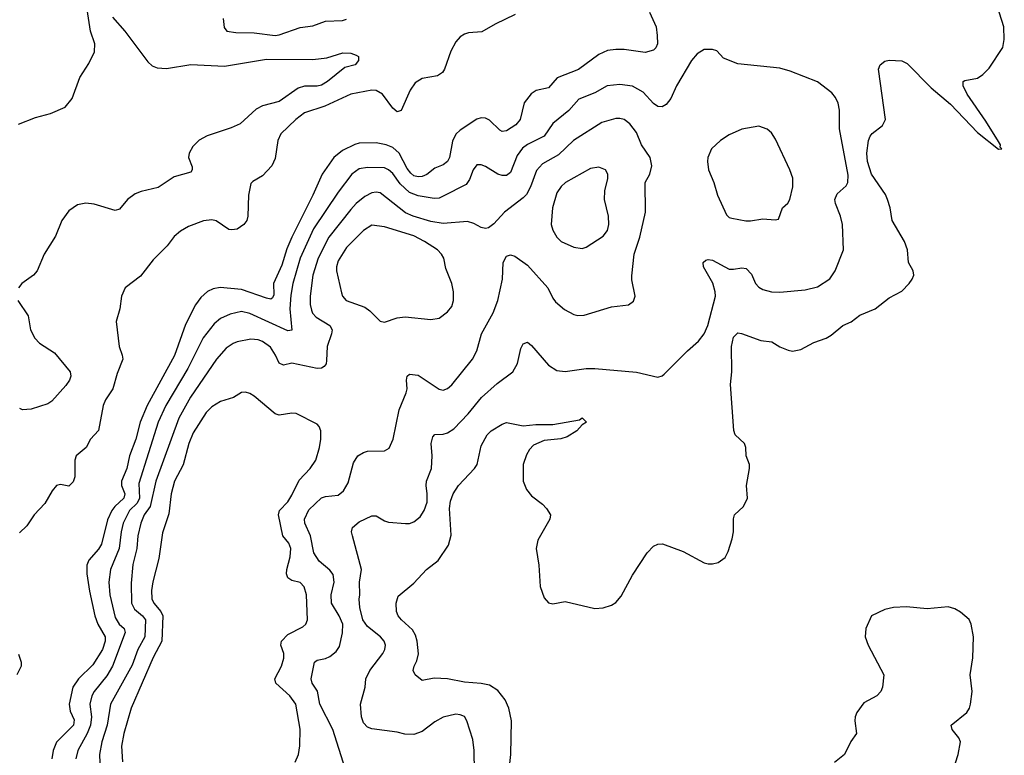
# Model space of a CAD drawing. Header units: inches. Extents: x 1839270 to 1929235, y 762242 to 910350.
# Tile 143 of 256: x 1913316 to 1917998, y 805567 to 809065. Entities that reach past the tile are written whole.
import ezdxf

# ---------------------------------------------------------------- set-up
doc = ezdxf.new("R2010")
doc.units = ezdxf.units.IN
doc.header["$MEASUREMENT"] = 0
doc.layers.add('B9810', color=7, linetype='Continuous')

msp = doc.modelspace()

# ---------------------------------------------------------------- linework, layer by layer
at = {"layer": 'B9810', "color": 5}
for points, elevation in [([(1913310, 808567.7), (1913390, 808599.4), (1913462, 808618), (1913531.1, 808648.9), (1913565.6, 808690), (1913600.9, 808790), (1913643.7, 808856.3), (1913672, 808912), (1913672.3, 808950), (1913652.3, 809010), (1913632.9, 809132.9)], 560), ([(1916310, 809100.5), (1916341.8, 809030), (1916346.9, 808990), (1916348.7, 808950), (1916340.4, 808930), (1916330, 808919.6), (1916290, 808908.3), (1916190, 808923.5), (1916150, 808923.1), (1916110, 808917.8), (1916070, 808899.3), (1915973, 808827), (1915871.2, 808788.8), (1915830, 808740.4), (1915772.1, 808727.9), (1915747.6, 808712.4), (1915715.2, 808670), (1915695.8, 808590), (1915674.8, 808565.2), (1915630, 808536.8), (1915610, 808533.1), (1915599.1, 808539.1), (1915550, 808586.2), (1915530, 808596.4), (1915510, 808598), (1915490, 808591.1), (1915410, 808539.8), (1915390, 808519.8), (1915373.2, 808486.8), (1915358.7, 808410), (1915350, 808389.8), (1915330, 808374.7), (1915290, 808359.1), (1915252.1, 808327.9), (1915230, 808318.4), (1915210, 808316.9), (1915190, 808322.9), (1915174.9, 808334.9), (1915157.7, 808357.7), (1915120.5, 808430), (1915090, 808456.2), (1915058, 808470), (1915010, 808478.3), (1914930, 808476.8), (1914910, 808471.5), (1914850, 808442.4), (1914810, 808409.8), (1914753.5, 808330), (1914709.7, 808230.3), (1914609.1, 808030), (1914585.8, 807974.2), (1914562.4, 807897.6), (1914521.9, 807810), (1914524.1, 807755.9), (1914518, 807742), (1914510, 807736.4), (1914490, 807741), (1914370, 807781.3), (1914268.4, 807791.6), (1914234.9, 807785.1), (1914208.3, 807771.7), (1914177.1, 807742.9), (1914151, 807709), (1914104.6, 807615.4), (1914052.2, 807467.8), (1913921.4, 807230), (1913888.5, 807151.5), (1913867.7, 807070), (1913837.9, 806990), (1913824.7, 806930), (1913800.1, 806870), (1913799.2, 806850), (1913816, 806810), (1913811.6, 806790), (1913767.8, 806750), (1913753.9, 806730), (1913733.8, 806686.2), (1913704.6, 806570), (1913690, 806546.5), (1913645.1, 806494.9), (1913634.8, 806470), (1913634.4, 806430), (1913647.1, 806347.1), (1913672.9, 806230), (1913687.5, 806190), (1913721.8, 806130), (1913722.3, 806110), (1913708.8, 806070), (1913663.1, 805997), (1913595.3, 805930), (1913568.7, 805890), (1913551.2, 805810), (1913556.1, 805776.1), (1913575.4, 805735.4), (1913571, 805710), (1913491.4, 805628.6), (1913475.3, 805590), (1913467.9, 805550)], 620), ([(1915639.8, 805470), (1915650.8, 805570), (1915654.5, 805730), (1915641.4, 805790), (1915624.1, 805830), (1915590, 805874.5), (1915550, 805900.5), (1915510, 805908.7), (1915430, 805913.6), (1915350, 805929.9), (1915286.9, 805933.1), (1915230, 805923), (1915195.8, 805950), (1915186.6, 805970), (1915191.1, 805990), (1915204.7, 806015.3), (1915211.4, 806048.6), (1915205.2, 806110), (1915197.4, 806137.4), (1915183, 806163), (1915130.9, 806210), (1915115.3, 806230), (1915107.6, 806250), (1915105.7, 806290), (1915116.1, 806323.9), (1915190, 806385.5), (1915250, 806450.4), (1915306.3, 806493.7), (1915354.9, 806565.1), (1915366.9, 806613.2), (1915359.2, 806740.8), (1915364.7, 806775.3), (1915376.8, 806810), (1915401.7, 806850), (1915478.4, 806930), (1915491.2, 806948.8), (1915510, 807038), (1915538.4, 807090), (1915558, 807110), (1915610, 807142), (1915630, 807148.5), (1915710, 807133.4), (1915770, 807139.2), (1915850, 807139.5), (1915978, 807162), (1915990, 807170.7), (1916011.3, 807150), (1915990, 807138), (1915964.7, 807110), (1915918.4, 807081.6), (1915888.3, 807071.7), (1915810, 807063.5), (1915759.3, 807040.7), (1915739.5, 807020.5), (1915724.8, 806995.2), (1915710.2, 806950), (1915710.2, 806870.2), (1915724.9, 806830), (1915750, 806801.1), (1915800.9, 806760.9), (1915820.3, 806740.3), (1915839.1, 806710), (1915837.1, 806690), (1915779.7, 806590), (1915771.7, 806550), (1915784.6, 806470), (1915790.9, 806370), (1915810, 806315.8), (1915830, 806292.2), (1915850, 806286.7), (1915910, 806298.3), (1916050, 806265.2), (1916090, 806267.5), (1916130, 806280.2), (1916150, 806292.9), (1916176.2, 806323.8), (1916230, 806422.4), (1916299.8, 806530), (1916330, 806560.3), (1916350, 806570.2), (1916372.1, 806572.1), (1916470, 806536.5), (1916570, 806482.6), (1916590, 806477.6), (1916610, 806476.4), (1916636.3, 806483.7), (1916670, 806506.8), (1916684.4, 806535.6), (1916703.3, 806596.7), (1916709.8, 806630), (1916709.7, 806690.3), (1916714.5, 806710), (1916757.2, 806750), (1916777.2, 806790), (1916772, 806850), (1916786.3, 806930), (1916786, 806950), (1916769.6, 806990), (1916768.2, 807030), (1916762, 807050), (1916717.6, 807090), (1916710.8, 807110.8), (1916695, 807330), (1916701.5, 807390), (1916700.9, 807510), (1916710, 807554.8), (1916730, 807574.9), (1916747.5, 807572.5), (1916839.1, 807539.1), (1916892.9, 807532.9), (1916930, 807509.2), (1916970, 807493.4), (1916990, 807489.1), (1917030, 807496.1), (1917091.2, 807528.8), (1917150, 807550.2), (1917174.8, 807565.2), (1917229.2, 807610.8), (1917270, 807628.6), (1917310, 807660.2), (1917383.1, 807690), (1917450, 807742.6), (1917510, 807774.4), (1917545.1, 807810), (1917559.5, 807830), (1917567, 807850), (1917563.7, 807870), (1917542.7, 807910), (1917537.6, 807970), (1917523.5, 808010), (1917464, 808110), (1917454.8, 808170), (1917442.5, 808210), (1917432.6, 808232.6), (1917366.4, 808330), (1917346.6, 808390), (1917344.4, 808430), (1917351.4, 808490), (1917359.4, 808510), (1917370, 808523.9), (1917418.5, 808561.5), (1917432.2, 808590), (1917399.8, 808830), (1917406.6, 808850), (1917430, 808866.9), (1917450, 808871.8), (1917510, 808868.3), (1917536.4, 808856.4), (1917650, 808739.8), (1917742.4, 808662.4), (1917870, 808528.4), (1917970, 808448.5), (1917986, 808450), (1917978, 808458), (1917978.7, 808470), (1917970, 808486), (1917910, 808582), (1917821.1, 808710), (1917802, 808750), (1917802, 808770), (1917810, 808776), (1917870, 808787.3), (1917895.3, 808804.7), (1917925.4, 808834.6), (1917990, 808932), (1917997.6, 808970), (1917995.1, 809030), (1917963.8, 809130)], 620), ([(1913757.1, 809077.1), (1913816, 809010), (1913924.3, 808864.3), (1913945.2, 808845.2), (1913970, 808834.9), (1914013.3, 808833.3), (1914130, 808851.3), (1914290, 808843.5), (1914490, 808876.8), (1914710, 808874.9), (1914776.6, 808883.4), (1914852.5, 808907.5), (1914890, 808904.9), (1914915.6, 808895.6), (1914926, 808890), (1914926, 808870), (1914910.8, 808850), (1914862.5, 808837.5), (1914779.3, 808770), (1914750, 808753.6), (1914730, 808748.7), (1914670, 808748.2), (1914640.3, 808739.7), (1914550, 808675), (1914470, 808654.3), (1914440.6, 808639.3), (1914363.8, 808570), (1914321.6, 808550), (1914207.4, 808512.6), (1914168.7, 808491.3), (1914138.4, 808461.6), (1914120.9, 808430), (1914117.7, 808410), (1914135.2, 808364.7), (1914136.5, 808350), (1914130, 808339.5), (1914050, 808317.2), (1913973.8, 808266.2), (1913892.7, 808247.3), (1913864.1, 808235.9), (1913828.7, 808210), (1913790, 808163.6), (1913770, 808156.9), (1913670, 808187.4), (1913630, 808192.8), (1913590, 808184.2), (1913550, 808155.3), (1913516.3, 808110), (1913485.3, 808034.7), (1913432.4, 807950), (1913398.9, 807870), (1913381.3, 807850), (1913326.3, 807810), (1913310.3, 807790)], 560), ([(1915671.8, 809090), (1915576.1, 809043.9), (1915512.9, 809007.1), (1915450, 809002.8), (1915430, 808996.4), (1915410, 808982.6), (1915390, 808958.7), (1915365.3, 808914.7), (1915335.5, 808830), (1915325.9, 808814.1), (1915301.8, 808798.2), (1915230, 808785), (1915195.7, 808764.3), (1915172.6, 808730), (1915130, 808633.3), (1915110, 808626.8), (1915090, 808643.5), (1915040.2, 808710), (1915010, 808727.2), (1914990, 808729.9), (1914890, 808710.9), (1914766.2, 808653.8), (1914670, 808621.2), (1914628.4, 808590), (1914557.7, 808522.3), (1914543, 808490), (1914530, 808404.5), (1914514, 808370), (1914470, 808322.4), (1914424.2, 808295.8), (1914415.1, 808284.9), (1914403.9, 808230), (1914399.7, 808130), (1914395.5, 808110), (1914382, 808090), (1914350, 808068.7), (1914324.7, 808064.7), (1914310, 808067.2), (1914250, 808107.6), (1914230, 808112.7), (1914190, 808108.9), (1914118.5, 808081.5), (1914080.6, 808059.4), (1914050, 808033.3), (1914016.5, 807990), (1913950, 807922.2), (1913890, 807845.4), (1913817.1, 807790), (1913799.5, 807750), (1913791.8, 807690), (1913774.3, 807630), (1913787.9, 807510), (1913803.6, 807470), (1913806, 807450), (1913778.6, 807381.4), (1913758.6, 807310), (1913723.5, 807256.5), (1913712, 807230), (1913690, 807111.2), (1913653, 807070), (1913631.4, 807030), (1913584.7, 806990), (1913577.8, 806970), (1913578.1, 806890), (1913570, 806866.3), (1913550, 806846.2), (1913510, 806853.7), (1913490, 806849.7), (1913470, 806824.2), (1913435.9, 806764.1), (1913385.2, 806710), (1913350, 806658.4), (1913315.3, 806624.7)], 580), ([(1914282.4, 809070), (1914287.5, 809027.5), (1914300.7, 809010), (1914343.2, 809003.2), (1914430, 809002.7), (1914530, 808989.5), (1914550, 808991.9), (1914650, 809027.8), (1914710, 809035.8), (1914770, 809057.7), (1914850, 809061.1), (1914870, 809067.2)], 580), ([(1915478.6, 805490), (1915476.5, 805590), (1915470, 805641.2), (1915442, 805730), (1915430.6, 805750.6), (1915410, 805759.7), (1915390, 805761.7), (1915330, 805748.2), (1915290, 805726.3), (1915230, 805679.7), (1915190, 805665.1), (1915147.4, 805667.4), (1915110, 805676.9), (1914990, 805692.2), (1914970, 805699.7), (1914950, 805720.7), (1914940.4, 805750), (1914936.9, 805810), (1914959.1, 805890), (1914961, 805930), (1914979.8, 805970), (1915042, 806050), (1915052, 806070), (1915054.5, 806090), (1915048.6, 806110), (1915032.1, 806130), (1914970, 806178.6), (1914947.6, 806210), (1914932.7, 806270), (1914929.2, 806309.2), (1914933, 806330), (1914931.9, 806390), (1914941.6, 806450), (1914898, 806610), (1914893.7, 806630), (1914897.4, 806650), (1914930, 806676.9), (1914990, 806705.3), (1915010, 806704.9), (1915050, 806681.3), (1915070, 806675.6), (1915150.9, 806669.1), (1915170, 806669.1), (1915190, 806676.5), (1915219.9, 806700.1), (1915239.3, 806730), (1915252.8, 806770), (1915253.7, 806810), (1915247.9, 806850), (1915250.5, 806870), (1915273.4, 806930), (1915276.5, 806990), (1915271.6, 807050), (1915279.5, 807080.5), (1915290, 807091.5), (1915330, 807092.9), (1915350, 807099.3), (1915380.5, 807119.5), (1915447.4, 807190), (1915512.3, 807267.7), (1915585.5, 807334.5), (1915660.8, 807390), (1915682.8, 807430), (1915699.1, 807500.9), (1915710, 807522.8), (1915730, 807530.5), (1915750, 807514.9), (1915830, 807421.6), (1915870, 807395.8), (1915910, 807391.8), (1916010, 807405.5), (1916050, 807406), (1916249.2, 807389.2), (1916350, 807365.5), (1916370, 807370.4), (1916380.7, 807379.3), (1916491.2, 807490), (1916543.9, 807536.1), (1916570, 807570.3), (1916588.4, 807610), (1916623.9, 807750), (1916623.2, 807770), (1916611.3, 807811.3), (1916567.3, 807890), (1916566.3, 807910), (1916578.9, 807921.1), (1916590, 807924.6), (1916610, 807920.7), (1916690, 807878.8), (1916710, 807877.5), (1916750, 807885.2), (1916770, 807881.5), (1916795.1, 807855), (1916814.9, 807810), (1916830, 807792.2), (1916850, 807780.9), (1916890, 807770.3), (1916930, 807768.9), (1917050, 807779.5), (1917110, 807794.4), (1917168.3, 807831.7), (1917193.6, 807870), (1917232.8, 807970), (1917228, 808090), (1917218.5, 808130), (1917194.5, 808190), (1917192.4, 808210), (1917202.9, 808237.1), (1917246.2, 808273.8), (1917252.9, 808290), (1917254.9, 808325.1), (1917214.6, 808545.4), (1917214.5, 808634.5), (1917208.2, 808668.2), (1917195.4, 808695.4), (1917177.4, 808717.4), (1917110, 808769.4), (1916980.1, 808820.1), (1916930, 808833.7), (1916730, 808855.4), (1916662.2, 808882.2), (1916630, 808917), (1916610, 808923.6), (1916570, 808923.1), (1916537.7, 808902.3), (1916510.2, 808869.8), (1916439.1, 808750), (1916411.1, 808690), (1916390, 808662), (1916370, 808650.8), (1916350, 808652), (1916330, 808666), (1916279.6, 808719.6), (1916230, 808747.9), (1916170, 808756.1), (1916109.5, 808750.5), (1916050, 808716.2), (1915973.7, 808686.3), (1915927.6, 808632.4), (1915850, 808570.8), (1915808.8, 808511.2), (1915730, 808470.5), (1915706.7, 808453.3), (1915681.5, 808418.5), (1915650, 808337.2), (1915630, 808323.4), (1915610, 808323.2), (1915589.3, 808329.3), (1915530, 808366), (1915510, 808375.1), (1915490, 808374.7), (1915471.7, 808350), (1915455.2, 808304.8), (1915439.1, 808280.9), (1915330, 808224.7), (1915310, 808216.5), (1915285.8, 808214.2), (1915210, 808226.7), (1915170, 808242.7), (1915124.1, 808284.1), (1915090, 808332.5), (1915070, 808350.5), (1915050, 808360.2), (1914970, 808362.2), (1914930, 808355.8), (1914895.5, 808330), (1914830, 808245), (1914713.4, 808070), (1914648.8, 807930), (1914614.9, 807810), (1914605.2, 807754.8), (1914599.9, 807690), (1914610, 807588), (1914590, 807585), (1914410, 807667.5), (1914370, 807677.4), (1914316.2, 807663.8), (1914270, 807644.1), (1914241.1, 807618.9), (1914187.7, 807552.3), (1914114.4, 807405.6), (1914010.6, 807230), (1913973.3, 807150), (1913881.7, 806858.3), (1913886, 806790), (1913874.7, 806765.3), (1913837.7, 806730), (1913806.9, 806670), (1913797.4, 806630), (1913788, 806550), (1913746.7, 806450), (1913739.6, 806390), (1913744.6, 806330), (1913770, 806221.1), (1913788.1, 806190), (1913812.7, 806170), (1913817, 806150), (1913757.6, 805990), (1913730, 805944.7), (1913669.8, 805870.2), (1913658.6, 805850), (1913648.7, 805810), (1913657.6, 805750), (1913652.8, 805710), (1913636.2, 805670), (1913592.5, 805590), (1913582.6, 805550)], 640), ([(1914864, 805504), (1914804.9, 805690), (1914742.8, 805810), (1914731, 805871), (1914706.8, 805910), (1914701.8, 805930), (1914718, 806010), (1914730, 806019), (1914770, 806027.6), (1914790, 806037.1), (1914819.8, 806060.2), (1914836.8, 806083.2), (1914851.1, 806148.9), (1914851.7, 806190), (1914834.1, 806230), (1914797.7, 806290), (1914797, 806330), (1914810.7, 806390), (1914806.3, 806426.3), (1914790, 806446.9), (1914739.8, 806490), (1914714.6, 806530), (1914698.1, 806610), (1914671.6, 806670), (1914670.6, 806690), (1914690, 806733.4), (1914750, 806790.2), (1914770, 806797.7), (1914830, 806803.2), (1914855.7, 806824.3), (1914877.6, 806862.4), (1914902.7, 806957.3), (1914924, 806990), (1914950, 807006.9), (1914970, 807013.4), (1915050, 807014.4), (1915072.6, 807027.4), (1915091.1, 807070), (1915120.8, 807210), (1915154.1, 807290), (1915158.1, 807310), (1915154.2, 807350), (1915157.6, 807370), (1915170, 807378.3), (1915210, 807374.5), (1915310, 807307.6), (1915330, 807303.6), (1915350, 807310.3), (1915370, 807328.8), (1915468.7, 807450), (1915488.9, 807490), (1915511.4, 807570), (1915566.3, 807670), (1915589.8, 807730), (1915611.6, 807830), (1915614, 807910), (1915630, 807940.5), (1915650, 807947), (1915670, 807940.3), (1915730, 807896.9), (1915826.3, 807790), (1915850, 807740.5), (1915863.2, 807723.2), (1915906.3, 807686.3), (1915950, 807662.2), (1915970, 807657.6), (1916000.1, 807659.9), (1916130, 807698.7), (1916210, 807708.4), (1916234.3, 807725.7), (1916241.6, 807750), (1916226.8, 807826.8), (1916226.8, 807846.8), (1916237.8, 807950), (1916264.1, 808030), (1916292.1, 808150), (1916289.9, 808290), (1916312.1, 808330), (1916321.7, 808370), (1916314.2, 808410), (1916272.7, 808470), (1916248.6, 808528.6), (1916217.6, 808570), (1916190, 808589.8), (1916170, 808595.5), (1916150, 808594.6), (1916083.7, 808576.3), (1915949.1, 808490.9), (1915878, 808422), (1915801.1, 808378.9), (1915773, 808347), (1915745.3, 808270), (1915725.9, 808234.1), (1915710, 808217.1), (1915621.1, 808150), (1915570, 808093.6), (1915544.8, 808075.2), (1915530, 808071.3), (1915510, 808075.8), (1915475.1, 808095.1), (1915444.7, 808104.7), (1915330, 808095.9), (1915270, 808104.9), (1915186, 808130), (1915150, 808145.7), (1915030, 808241.4), (1915010, 808244.9), (1914990, 808241.6), (1914956.8, 808223.2), (1914915.5, 808190), (1914890, 808162.2), (1914786.4, 808030), (1914734.2, 807930), (1914709.6, 807850), (1914696.2, 807750), (1914696.8, 807710), (1914702.8, 807682.8), (1914708.6, 807668.6), (1914725.2, 807650), (1914790.2, 807610), (1914801, 807590), (1914798.6, 807570), (1914777.3, 807510), (1914775.3, 807444.7), (1914772.3, 807427.7), (1914764, 807416), (1914750, 807407.1), (1914730, 807405.3), (1914610, 807430.7), (1914570, 807421.4), (1914550, 807431.3), (1914532.2, 807470), (1914507.6, 807507.6), (1914470, 807534.7), (1914450, 807542.2), (1914414.8, 807545.2), (1914350, 807533.2), (1914330, 807524.8), (1914298.1, 807501.9), (1914251, 807450), (1914128.2, 807270), (1914072.8, 807170), (1913963.1, 806870), (1913935.5, 806750), (1913908.3, 806710), (1913891, 806670), (1913877.5, 806610), (1913872, 806550), (1913853.5, 806473.5), (1913845.2, 806385.2), (1913847.1, 806290), (1913861.1, 806261.1), (1913899.3, 806230), (1913913.9, 806210), (1913911.1, 806130), (1913878, 806070), (1913850, 805995.9), (1913747.5, 805810), (1913731.7, 805710), (1913705.8, 805630), (1913694.5, 805570), (1913697, 805530)], 660), ([(1913306.5, 807730), (1913355.6, 807655.6), (1913367.1, 807590), (1913388, 807550), (1913410, 807526.5), (1913480.4, 807480.4), (1913554.9, 807390), (1913558.7, 807370), (1913552, 807350), (1913535, 807325), (1913468.9, 807251.1), (1913450, 807238.7), (1913370, 807212.2), (1913329, 807209), (1913315.5, 807215.5)], 560), ([(1914626.1, 805533.9), (1914641.5, 805570), (1914648, 805612), (1914648.9, 805691.1), (1914629.2, 805810), (1914600.5, 805850), (1914534.2, 805910), (1914528.6, 805930), (1914560.5, 805990), (1914572, 806028), (1914571.7, 806050), (1914558.1, 806090), (1914561.1, 806110), (1914590, 806140.4), (1914662.5, 806177.5), (1914675.6, 806190), (1914684.4, 806210), (1914679, 806330), (1914668.2, 806368.2), (1914650, 806388), (1914610, 806397.5), (1914589.9, 806410), (1914584.6, 806430), (1914585.7, 806450), (1914601.2, 806510), (1914604.7, 806550), (1914595.6, 806575.6), (1914567, 806610), (1914545.8, 806710), (1914551, 806730), (1914590, 806771.7), (1914610, 806803.6), (1914644.5, 806875.5), (1914696.1, 806930), (1914723.1, 806970), (1914741.4, 807030), (1914747.6, 807070), (1914746.9, 807110), (1914739.7, 807130), (1914730, 807141.6), (1914630, 807192.2), (1914610, 807193.5), (1914550, 807183.9), (1914530, 807189.7), (1914430, 807274.7), (1914410, 807287.8), (1914390, 807293.6), (1914370, 807291.5), (1914331.9, 807268.1), (1914270, 807249), (1914230, 807223.2), (1914203, 807197), (1914140.4, 807099.6), (1914120.6, 807050), (1914092.6, 806947.4), (1914051.8, 806870), (1914035.9, 806810), (1914024.9, 806715.1), (1913995, 806625), (1913977.5, 806502.5), (1913948.4, 806391.6), (1913942.6, 806350), (1913944.7, 806310), (1913952.7, 806290), (1913986.3, 806250), (1913997, 806230), (1913991.6, 806110), (1913950, 806031.9), (1913845.2, 805790), (1913810.1, 805670), (1913799, 805610), (1913804.2, 805535.8)], 680), ([(1917765.1, 805530), (1917778, 805570), (1917789.3, 805630), (1917781.2, 805650), (1917749.2, 805690), (1917745.2, 805710), (1917819.5, 805770), (1917831.6, 805790), (1917836.9, 805810), (1917844, 805870), (1917835.3, 805950), (1917847.6, 806030), (1917850.8, 806130), (1917840.5, 806190), (1917830, 806212), (1917790, 806247.6), (1917762.8, 806262.8), (1917730, 806272.2), (1917630, 806263.1), (1917532.5, 806272.5), (1917470.3, 806269.7), (1917430, 806259.6), (1917366, 806230), (1917339.1, 806170), (1917335.5, 806130), (1917350.5, 806090), (1917424.9, 805950), (1917418.8, 805890), (1917410.8, 805870), (1917391.3, 805850), (1917330, 805816), (1917297.1, 805770), (1917288.7, 805750), (1917286.7, 805730), (1917294, 805670), (1917267.7, 805632.3), (1917237.3, 805570), (1917190, 805532.7)], 620), ([(1913310, 806046.8), (1913322.6, 806010), (1913323.1, 805990), (1913301.7, 805950)], 580)]:
    msp.add_lwpolyline(points, dxfattribs=dict(at, elevation=elevation))
for points, elevation in [([(1916830, 808558.4), (1916750, 808543.6), (1916690, 808517.6), (1916647.3, 808490), (1916605.5, 808450), (1916588, 808410), (1916585.5, 808390), (1916590.4, 808350), (1916616.4, 808290), (1916634, 808230), (1916677.3, 808137.3), (1916690, 808124.6), (1916701.2, 808121.2), (1916768.8, 808108.8), (1916790, 808108.9), (1916850, 808117.3), (1916907.3, 808112.7), (1916923.7, 808116.3), (1916943.6, 808170), (1916967.5, 808192.5), (1916977.7, 808210), (1916992.1, 808270), (1916991.4, 808311.4), (1916978, 808350), (1916910, 808497.2), (1916890, 808526), (1916870, 808544.5)], 660), ([(1916070, 808363), (1916030, 808356.9), (1915911.8, 808290), (1915890, 808272.1), (1915870, 808240.7), (1915849.2, 808169.2), (1915842.7, 808090), (1915850, 808064), (1915870, 808030.5), (1915890.7, 808010), (1915950, 807983.1), (1915990, 807975.8), (1916010, 807983.1), (1916090, 808035.5), (1916110, 808062.8), (1916116.4, 808090), (1916115.1, 808130), (1916096.9, 808210), (1916098.3, 808250), (1916113, 808310), (1916113, 808330), (1916100.9, 808350)], 680), ([(1914990, 808087.4), (1914950, 808061.5), (1914870, 807981.6), (1914830, 807918.3), (1914822.1, 807890), (1914822.5, 807870), (1914845.7, 807765.7), (1914851.3, 807750), (1914867.4, 807730), (1914956.9, 807696.9), (1914980.5, 807680.5), (1915030, 807630.4), (1915050, 807626.4), (1915110, 807647), (1915148.2, 807651.8), (1915270, 807638.4), (1915310, 807646), (1915350, 807674.9), (1915370, 807700.7), (1915377.7, 807730), (1915378.5, 807770), (1915371, 807810), (1915342.2, 807882.2), (1915331.9, 807930), (1915321, 807950), (1915301.7, 807970), (1915241, 808010), (1915190, 808037.1), (1915050, 808079.5)], 680)]:
    msp.add_lwpolyline(points, close=True, dxfattribs=dict(at, elevation=elevation))

doc.saveas('drawing.dxf')
